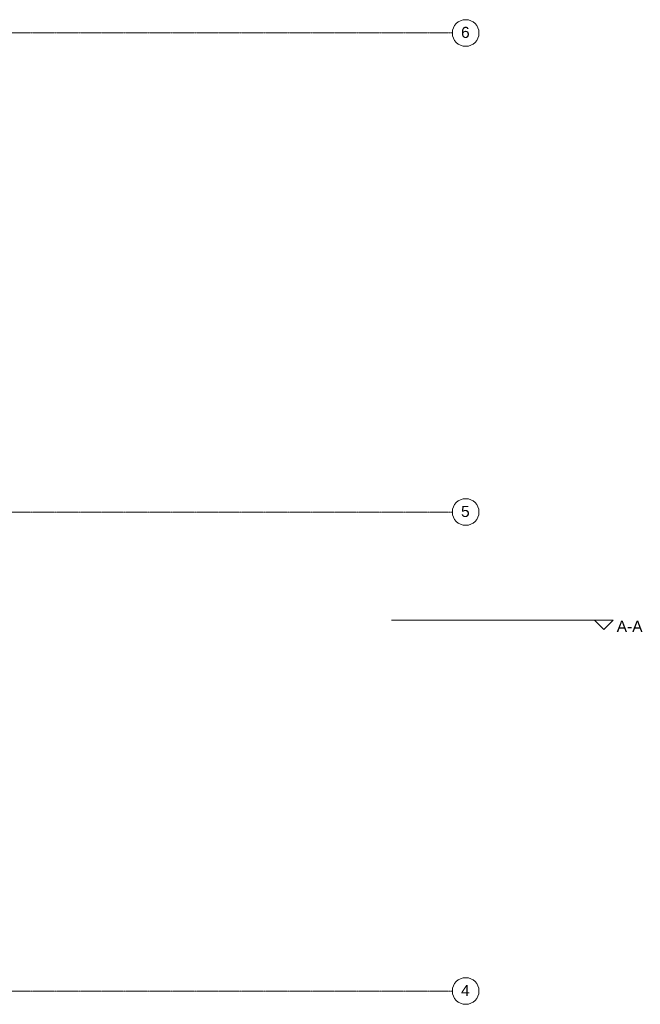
# Model space of a CAD drawing. Header units: millimetres. Extents: x 24169 to 70836, y -5250 to 32049.
# Tile 46 of 46: x 63841 to 70836, y 16050 to 27150. Entities that reach past the tile are written whole.
import ezdxf

# ---------------------------------------------------------------- set-up
doc = ezdxf.new("R2010")
doc.units = ezdxf.units.MM
doc.linetypes.add('stramien', pattern=[22.225, 12.7, -3.175, 3.175, -3.175])
doc.layers.add('00_Algemeen', color=7, linetype='Continuous', lineweight=9, true_color=0x00a600)
doc.styles.add('Arial_1', font='arial.ttf', dxfattribs={"height": 125})

# ---------------------------------------------------------------- blocks, each defined once
blk = doc.blocks.new('Grid - 3 mm-485849-02 tweede verdieping - C')
at = {"layer": '00_Algemeen', "color": 7}
blk.add_circle((0, 0), 3, dxfattribs=at)
blk = doc.blocks.new('Section - Driehoek 45 graden-487097-02 tweede verdieping - C')
at = {"layer": '00_Algemeen', "color": 7}
for p, q in [((-2, 2.12), (-4.12, 0)), ((-4.12, 0), (0.12, 0)), ((0.12, 0), (-2, 2.12))]:
    blk.add_line(p, q, dxfattribs=at)

msp = doc.modelspace()

# ---------------------------------------------------------------- linework, layer by layer
at = {"layer": '00_Algemeen', "color": 150, "linetype": 'stramien', "true_color": 0x0080ff}
for p, q in [((68718, 27000), (24734, 27000)), ((68718, 21600), (24734, 21600)), ((68718, 16200), (24734, 16200))]:
    msp.add_line(p, q, dxfattribs=at)
at = {"layer": '00_Algemeen', "color": 7}
msp.add_line((68030.4, 20382.2), (70325.2, 20382.2), dxfattribs=at)

# ---------------------------------------------------------------- block references
at = {"layer": '00_Algemeen', "color": 7, "xscale": 49.99999999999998, "yscale": 49.99999999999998, "zscale": 49.99999999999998}
for name, p, rotation in [('Grid - 3 mm-485849-02 tweede verdieping - C', (68868, 27000), 90), ('Grid - 3 mm-485849-02 tweede verdieping - C', (68868, 21600), 90), ('Section - Driehoek 45 graden-487097-02 tweede verdieping - C', (70325.2, 20382.2), 180), ('Grid - 3 mm-485849-02 tweede verdieping - C', (68868, 16200), 90)]:
    msp.add_blockref(name, p, dxfattribs=dict(at, rotation=rotation))

# ---------------------------------------------------------------- texts
at = {"layer": '00_Algemeen', "color": 7, "char_height": 125, "width": 116.245, "attachment_point": 1, "style": 'Arial_1'}
for s, insert in [('6', (68815.7, 27069.3)), ('5', (68815.7, 21669.3)), ('4', (68815.7, 16269.3))]:
    msp.add_mtext(s, dxfattribs=dict(at, insert=insert))
at = {"layer": '00_Algemeen', "color": 5, "true_color": 0x0000ff, "insert": (70570.4, 20373.5), "char_height": 125, "width": 352.742, "attachment_point": 1, "style": 'Arial_1'}
msp.add_mtext('A-A', dxfattribs=at)

doc.saveas('drawing.dxf')
